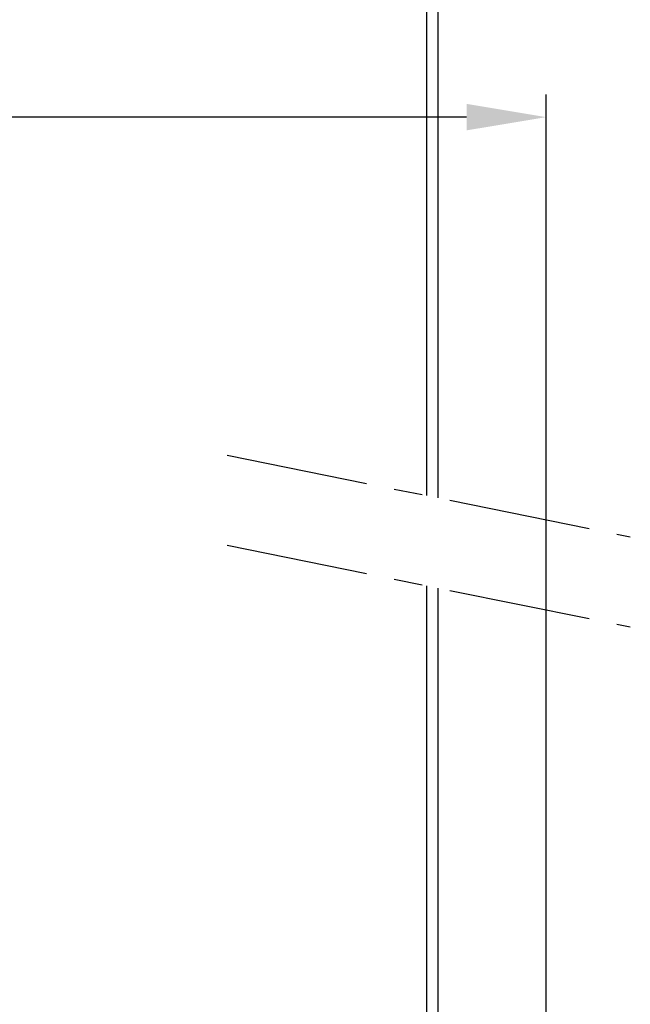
# Model space of a CAD drawing. Header units: millimetres. Extents: x 0 to 5940, y 0 to 4200.
# Tile 43 of 58: x 2436 to 2705, y 2276 to 2710. Entities that reach past the tile are written whole.
import ezdxf

# ---------------------------------------------------------------- set-up
doc = ezdxf.new("R2010")
doc.units = ezdxf.units.MM
doc.header["$LTSCALE"] = 50
doc.linetypes.add('MITTE', pattern=[2, 1.25, -0.25, 0.25, -0.25])
doc.layers.get('DEFPOINTS').update_dxf_attribs({"linetype": 'CONTINUOUS'})
for name, color, linetype in [('02-LINIE-035', 2, 'CONTINUOUS'), ('05-ACHSE', 1, 'MITTE'), ('06-MASSE1', 1, 'CONTINUOUS')]:
    doc.layers.add(name, color=color, linetype=linetype)
doc.styles.add('ACA_NORM', font='ROMANS.SHX')
doc.dimstyles.new('1-10', dxfattribs={"dimscale": 10, "dimtxt": 2.5, "dimasz": 3.5, "dimexe": 1, "dimexo": 0, "dimgap": 1, "dimtad": 1, "dimdec": 0, "dimzin": 0, "dimtxsty": 'ACA_NORM', "dimcen": 0, "dimadec": 0, "dimazin": 0, "dimtfac": 2.4, "dimtdec": 0, "dimtmove": 0, "dimatfit": 3, "dimfxl": 1, "dimtolj": 1, "dimtzin": 0, "dimarcsym": 0})

# ---------------------------------------------------------------- blocks, each defined once
blk = doc.blocks.new('*D13')
at = {"layer": '06-MASSE1', "color": 0, "lineweight": -2}
for p, q in [((2076.83, 1894.52), (2076.83, 2677.16)), ((2667.84, 1890.69), (2667.84, 2677.16)), ((2632.84, 2667.16), (2111.83, 2667.16))]:
    blk.add_line(p, q, dxfattribs=at)
at = {"layer": '06-MASSE1', "color": 0}
for points in [[(2111.83, 2673), (2111.83, 2661.33), (2076.83, 2667.16)], [(2632.84, 2673), (2632.84, 2661.33), (2667.84, 2667.16)]]:
    blk.add_solid(points, dxfattribs=at)
at = {"layer": 'DEFPOINTS', "color": 0}
for p in [(2076.83, 2667.16), (2076.83, 1894.52), (2667.84, 1890.69)]:
    blk.add_point(p, dxfattribs=at)
at = {"layer": '06-MASSE1', "color": 0, "insert": (2372.34, 2689.66), "char_height": 25, "attachment_point": 5, "style": 'ACA_NORM'}
blk.add_mtext('\\A1;590', dxfattribs=at)

msp = doc.modelspace()

# ---------------------------------------------------------------- linework, layer by layer
at = {"layer": '02-LINIE-035'}
for p, q in [((2615.34, 2500.49), (2615.34, 3724.78)), ((2620.34, 2499.47), (2620.34, 3724.68)), ((2615.34, 1910.69), (2615.34, 2460.79)), ((2620.34, 1910.69), (2620.34, 2459.77))]:
    msp.add_line(p, q, dxfattribs=at)
at = {"layer": '05-ACHSE'}
for p, q in [((2527.5, 2518.3), (2704.86, 2482.34)), ((2527.5, 2478.6), (2704.86, 2442.64))]:
    msp.add_line(p, q, dxfattribs=at)

# ---------------------------------------------------------------- dimensions: what is measured, and where the dimension line sits
at = {"layer": '06-MASSE1'}
dim = msp.add_linear_dim(base=(2076.83, 2667.16), p1=(2667.84, 1890.69), p2=(2076.83, 1894.52), dimstyle='1-10', override={"dimrnd": 5}, dxfattribs=at)
dim.commit()
dim.dimension.update_dxf_attribs({"geometry": '*D13', "text_midpoint": (2372.34, 2689.66)})

doc.saveas('drawing.dxf')
